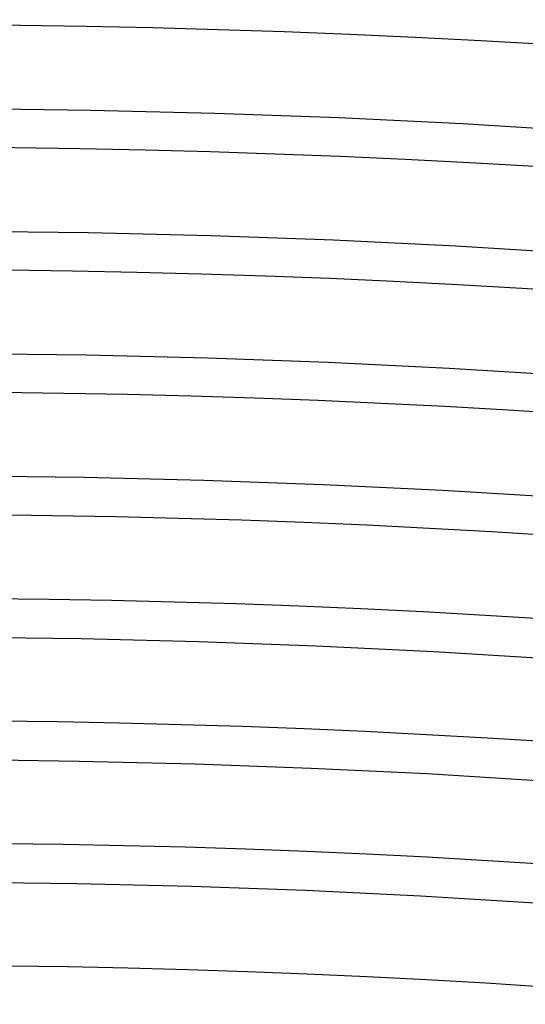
# Model space of a CAD drawing. Header units: millimetres. Extents: x -258 to 258, y -258 to 258.
# Tile 64 of 71: x 2 to 12, y 181 to 200. Entities that reach past the tile are written whole.
import ezdxf

# ---------------------------------------------------------------- set-up
doc = ezdxf.new("R2010")
doc.units = ezdxf.units.MM
doc.layers.add('HIDDEN', color=7, linetype='Continuous')
doc.layers.add('THICK', color=7, linetype='Continuous')

msp = doc.modelspace()

# ---------------------------------------------------------------- linework, layer by layer
at = {"layer": 'HIDDEN'}
for p, q in [((3.605, 198.092), (1.202, 198.121)), ((6.007, 198.034), (3.605, 198.092)), ((8.409, 197.946), (6.007, 198.034)), ((10.809, 197.83), (8.409, 197.946)), ((13.208, 197.684), (10.809, 197.83)), ((3.561, 195.718), (1.187, 195.746)), ((5.935, 195.66), (3.561, 195.718)), ((8.308, 195.574), (5.935, 195.66)), ((10.679, 195.458), (8.308, 195.574)), ((13.049, 195.315), (10.679, 195.458)), ((3.518, 193.343), (1.173, 193.371)), ((5.863, 193.286), (3.518, 193.343)), ((8.207, 193.201), (5.863, 193.286)), ((10.55, 193.087), (8.207, 193.201)), ((12.891, 192.945), (10.55, 193.087)), ((3.475, 190.968), (1.158, 190.996)), ((5.791, 190.912), (3.475, 190.968)), ((8.106, 190.828), (5.791, 190.912)), ((10.42, 190.716), (8.106, 190.828)), ((12.733, 190.575), (10.42, 190.716))]:
    msp.add_line(p, q, dxfattribs=at)
for radius, start, end in [(211, 0.37483, 89.62515), (188.625, 0.11024, 89.88974), (186.25, 0.17458, 89.82546), (183.875, 0.22196, 89.77802), (181.5, 0.2619, 89.73814)]:
    msp.add_arc((0, 0), radius, start, end, dxfattribs=at)
at = {"layer": 'THICK'}
for p, q in [((1.139, 187.872), (3.418, 187.844)), ((3.418, 187.844), (5.696, 187.789)), ((5.696, 187.789), (7.974, 187.706)), ((7.974, 187.706), (10.25, 187.595)), ((10.25, 187.595), (12.524, 187.457)), ((1.125, 185.497), (3.375, 185.469)), ((3.375, 185.469), (5.624, 185.415)), ((5.624, 185.415), (7.873, 185.333)), ((7.873, 185.333), (10.12, 185.224)), ((10.12, 185.224), (12.366, 185.087)), ((1.111, 183.122), (3.332, 183.095)), ((3.332, 183.095), (5.552, 183.041)), ((5.552, 183.041), (7.772, 182.96)), ((7.772, 182.96), (9.991, 182.852)), ((9.991, 182.852), (12.208, 182.718))]:
    msp.add_line(p, q, dxfattribs=at)
for radius, start, end in [(215, 0.53222, 89.46776), (211.625, 0.35529, 89.64475), (209.25, 0.34297, 89.65701), (206.875, 0.32905, 89.67099), (204.5, 0.31306, 89.68692), (202.125, 0.29467, 89.70531), (199.75, 0.2733, 89.72674), (197.375, 0.24798, 89.75201), (195, 0.21727, 89.78277), (192.625, 0.17813, 89.82191), (190.25, 0.12244, 89.87754)]:
    msp.add_arc((0, 0), radius, start, end, dxfattribs=at)

doc.saveas('drawing.dxf')
